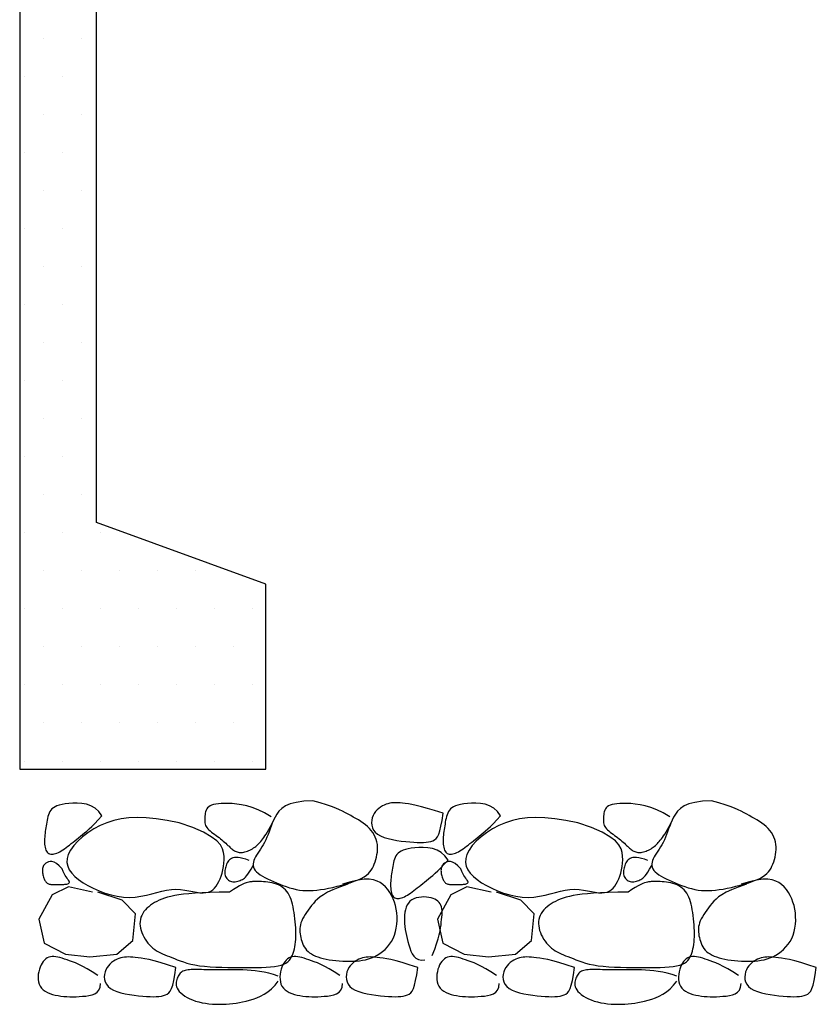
# Model space of a CAD drawing. Extents: x 0 to 7.6, y 0 to 9.85.
# Tile 7 of 11: x 5.95 to 6.61, y 6.16 to 6.97. Entities that reach past the tile are written whole.
import ezdxf

# ---------------------------------------------------------------- set-up
doc = ezdxf.new("R2010")
doc.units = 0
doc.header["$MEASUREMENT"] = 0
doc.layers.get('0').update_dxf_attribs({"color": 2, "linetype": 'CONTINUOUS'})
doc.layers.add('E-DETL', color=2, linetype='CONTINUOUS')

# ---------------------------------------------------------------- blocks, each defined once
blk = doc.blocks.new('ROCK')
for points in [[(0.06327, 0.14889), (0.06074, 0.15249), (0.05768, 0.15518), (0.05424, 0.15709), (0.05055, 0.15833), (0.04675, 0.15902), (0.04296, 0.15928), (0.03932, 0.15922), (0.03597, 0.15897), (0.03301, 0.15862), (0.03044, 0.15819), (0.02821, 0.15767), (0.02631, 0.15705), (0.0247, 0.15633), (0.02334, 0.15551), (0.0222, 0.15457), (0.02124, 0.15352), (0.02045, 0.15234), (0.01979, 0.15106), (0.01925, 0.14969), (0.0188, 0.14824), (0.01844, 0.14675), (0.01813, 0.14521), (0.01785, 0.14366), (0.0176, 0.14211), (0.01736, 0.14056), (0.01711, 0.13903), (0.01688, 0.13752), (0.01667, 0.13601), (0.01648, 0.13451), (0.01632, 0.13301), (0.0162, 0.13152), (0.01611, 0.13003), (0.01608, 0.12855), (0.01609, 0.12708), (0.01616, 0.12566), (0.0163, 0.12429), (0.01651, 0.123), (0.01679, 0.1218), (0.01715, 0.12072), (0.0176, 0.11978), (0.01815, 0.11899), (0.01877, 0.11835), (0.01949, 0.11786), (0.02027, 0.11751), (0.02113, 0.1173), (0.02205, 0.11722), (0.02303, 0.11728), (0.02406, 0.11747), (0.02513, 0.11777), (0.02626, 0.1182), (0.02742, 0.11873), (0.02863, 0.11937), (0.02987, 0.12009), (0.03115, 0.12091), (0.03247, 0.1218), (0.03382, 0.12276), (0.0352, 0.12378), (0.03661, 0.12486), (0.03805, 0.12598), (0.03952, 0.12715), (0.04101, 0.12835), (0.04253, 0.12958), (0.04408, 0.13083), (0.04565, 0.1321), (0.04725, 0.13339), (0.04893, 0.13476), (0.05073, 0.13628), (0.05269, 0.13804), (0.05488, 0.14011), (0.05734, 0.14255), (0.06013, 0.14545), (0.06327, 0.14889)], [(0.20228, 0.14789), (0.19683, 0.15121), (0.19167, 0.15379), (0.1868, 0.15572), (0.18223, 0.15709), (0.17796, 0.15801), (0.174, 0.15857), (0.17036, 0.15886), (0.16703, 0.15897), (0.16403, 0.15899), (0.16133, 0.15893), (0.15894, 0.15877), (0.15683, 0.15852), (0.15499, 0.15815), (0.15342, 0.15767), (0.15208, 0.15706), (0.15098, 0.15633), (0.15009, 0.15545), (0.14939, 0.15447), (0.14886, 0.15338), (0.14848, 0.15223), (0.1482, 0.15104), (0.14802, 0.14982), (0.14791, 0.14859), (0.14783, 0.1474), (0.14778, 0.14624), (0.14777, 0.14513), (0.1478, 0.14405), (0.14792, 0.14301), (0.14812, 0.14201), (0.14844, 0.14103), (0.14889, 0.14007), (0.14949, 0.13913), (0.15025, 0.13821), (0.15116, 0.13729), (0.15219, 0.13639), (0.15332, 0.13549), (0.15451, 0.13459), (0.15575, 0.13369), (0.15701, 0.13278), (0.15826, 0.13185), (0.15948, 0.13092), (0.16067, 0.12997), (0.16183, 0.12903), (0.16293, 0.12809), (0.164, 0.12717), (0.16501, 0.12627), (0.16596, 0.1254), (0.16686, 0.12458), (0.1677, 0.12379), (0.16849, 0.12306), (0.16924, 0.12238), (0.16997, 0.12174), (0.17067, 0.12117), (0.17138, 0.12065), (0.17209, 0.12018), (0.17282, 0.11978), (0.17358, 0.11944), (0.17437, 0.11916), (0.17519, 0.11895), (0.17605, 0.11881), (0.17693, 0.11874), (0.17785, 0.11873), (0.17879, 0.11881), (0.17977, 0.11895), (0.18078, 0.11918), (0.18181, 0.11947), (0.18285, 0.11983), (0.18389, 0.12026), (0.18492, 0.12073), (0.18594, 0.12126), (0.18693, 0.12182), (0.18788, 0.12243), (0.18879, 0.12306), (0.18966, 0.12374), (0.1905, 0.12445), (0.19132, 0.12521), (0.19213, 0.12602), (0.19294, 0.12688), (0.19375, 0.1278), (0.19458, 0.12879), (0.19543, 0.12986), (0.19632, 0.13104), (0.19726, 0.13237), (0.19827, 0.1339), (0.19936, 0.13567), (0.20054, 0.13773), (0.20184, 0.14012), (0.20325, 0.14287)], [(0.23665, 0.16106), (0.22912, 0.16077), (0.22296, 0.15993), (0.21802, 0.15862), (0.21413, 0.15693), (0.2111, 0.15492), (0.20877, 0.15268), (0.20698, 0.15029), (0.20554, 0.14782), (0.20432, 0.14534), (0.20325, 0.14287), (0.2023, 0.14043), (0.20142, 0.13802), (0.20059, 0.13567), (0.19977, 0.13339), (0.19892, 0.13118), (0.198, 0.12906), (0.19698, 0.12704), (0.1959, 0.12511), (0.19477, 0.12328), (0.19362, 0.12151), (0.1925, 0.11982), (0.19142, 0.11819), (0.19042, 0.11661), (0.18953, 0.11508), (0.18877, 0.11358), (0.18818, 0.11211), (0.18776, 0.11068), (0.18755, 0.10928), (0.18756, 0.10792), (0.18782, 0.10659), (0.18835, 0.1053), (0.18916, 0.10404), (0.19028, 0.10281), (0.19167, 0.10162), (0.19332, 0.10045), (0.19519, 0.0993), (0.19725, 0.09817), (0.19946, 0.09705), (0.20181, 0.09595), (0.20426, 0.09484), (0.20677, 0.09374), (0.20935, 0.09266), (0.21198, 0.09163), (0.21466, 0.09066), (0.21736, 0.08977), (0.2201, 0.089), (0.22285, 0.08835), (0.22561, 0.08785), (0.22837, 0.08752), (0.23116, 0.08736), (0.23399, 0.08735), (0.23688, 0.08748), (0.23986, 0.08776), (0.24295, 0.08816), (0.24617, 0.08869), (0.24954, 0.08932), (0.25306, 0.09006), (0.25669, 0.0909), (0.26034, 0.09182), (0.26394, 0.09282), (0.26742, 0.09389), (0.27071, 0.09501), (0.27373, 0.09619), (0.27641, 0.09742), (0.2787, 0.09868), (0.28062, 0.09998), (0.28222, 0.10134), (0.28355, 0.10275), (0.28465, 0.10424), (0.28558, 0.1058), (0.28637, 0.10745), (0.28709, 0.10919), (0.28776, 0.11103), (0.28837, 0.11296), (0.28891, 0.11496), (0.28934, 0.11701), (0.28966, 0.11909), (0.28983, 0.12119), (0.28984, 0.12329), (0.28967, 0.12538), (0.28929, 0.12743), (0.28871, 0.12944), (0.28795, 0.13139), (0.287, 0.13329), (0.28588, 0.13511), (0.28459, 0.13686), (0.28315, 0.13853), (0.28157, 0.14009), (0.27985, 0.14156), (0.278, 0.14294), (0.27606, 0.14425), (0.27404, 0.1455), (0.27196, 0.1467), (0.26984, 0.14788), (0.2677, 0.14904), (0.26555, 0.15021), (0.2634, 0.15139), (0.26111, 0.15261), (0.25856, 0.15386), (0.25559, 0.15516), (0.25206, 0.15651), (0.24782, 0.15795), (0.24273, 0.15946), (0.23665, 0.16106)], [(0.34361, 0.15097), (0.33671, 0.15321), (0.33082, 0.15498), (0.32584, 0.15636), (0.32164, 0.15739), (0.3181, 0.15814), (0.31511, 0.15866), (0.31255, 0.15901), (0.3103, 0.15925), (0.30825, 0.15943), (0.30636, 0.15955), (0.3046, 0.15959), (0.30296, 0.15955), (0.30139, 0.15941), (0.29986, 0.15917), (0.29836, 0.15882), (0.29686, 0.15833), (0.29533, 0.15771), (0.29379, 0.15695), (0.29228, 0.15604), (0.29083, 0.15497), (0.28946, 0.15376), (0.28821, 0.15238), (0.28711, 0.15084), (0.28618, 0.14913), (0.28546, 0.14726), (0.285, 0.14527), (0.28482, 0.14321), (0.28499, 0.14113), (0.28553, 0.13909), (0.28649, 0.13713), (0.28792, 0.13531), (0.28986, 0.13368), (0.29233, 0.13228), (0.29525, 0.1311), (0.29851, 0.13012), (0.30201, 0.12931), (0.30565, 0.12866), (0.30933, 0.12815), (0.31294, 0.12774), (0.31637, 0.12743), (0.31955, 0.12719), (0.32246, 0.12703), (0.32513, 0.12696), (0.32755, 0.12699), (0.32976, 0.12713), (0.33175, 0.1274), (0.33354, 0.1278), (0.33515, 0.12835), (0.33658, 0.12907), (0.33787, 0.1301), (0.33902, 0.13158), (0.34007, 0.13366), (0.34103, 0.13649), (0.34193, 0.14022), (0.34278, 0.145), (0.34361, 0.15097)], [(0.39092, 0.14889), (0.38838, 0.15249), (0.38533, 0.15518), (0.38189, 0.15709), (0.3782, 0.15833), (0.37439, 0.15902), (0.3706, 0.15928), (0.36697, 0.15922), (0.36362, 0.15897), (0.36066, 0.15862), (0.35808, 0.15819), (0.35586, 0.15767), (0.35396, 0.15705), (0.35234, 0.15633), (0.35098, 0.15551), (0.34984, 0.15457), (0.34889, 0.15352), (0.34809, 0.15234), (0.34744, 0.15106), (0.34689, 0.14969), (0.34645, 0.14824), (0.34608, 0.14675), (0.34577, 0.14521), (0.3455, 0.14366), (0.34525, 0.14211), (0.345, 0.14056), (0.34476, 0.13903), (0.34453, 0.13752), (0.34432, 0.13601), (0.34413, 0.13451), (0.34397, 0.13301), (0.34384, 0.13152), (0.34376, 0.13003), (0.34372, 0.12855), (0.34374, 0.12708), (0.34381, 0.12566), (0.34395, 0.12429), (0.34415, 0.123), (0.34443, 0.1218), (0.3448, 0.12072), (0.34525, 0.11978), (0.34579, 0.11899), (0.34642, 0.11835), (0.34713, 0.11786), (0.34792, 0.11751), (0.34877, 0.1173), (0.34969, 0.11722), (0.35067, 0.11728), (0.3517, 0.11747), (0.35278, 0.11777), (0.3539, 0.1182), (0.35507, 0.11873), (0.35627, 0.11937), (0.35752, 0.12009), (0.3588, 0.12091), (0.36012, 0.1218), (0.36146, 0.12276), (0.36285, 0.12378), (0.36426, 0.12486), (0.3657, 0.12598), (0.36716, 0.12715), (0.36866, 0.12835), (0.37018, 0.12958), (0.37173, 0.13083), (0.3733, 0.1321), (0.3749, 0.13339), (0.37657, 0.13476), (0.37837, 0.13628), (0.38034, 0.13804), (0.38253, 0.14011), (0.38499, 0.14255), (0.38777, 0.14545), (0.39092, 0.14889)], [(0.52992, 0.14789), (0.52448, 0.15121), (0.51932, 0.15379), (0.51445, 0.15572), (0.50988, 0.15709), (0.50561, 0.15801), (0.50165, 0.15857), (0.498, 0.15886), (0.49467, 0.15897), (0.49167, 0.15899), (0.48898, 0.15893), (0.48658, 0.15877), (0.48448, 0.15852), (0.48264, 0.15815), (0.48106, 0.15767), (0.47973, 0.15706), (0.47862, 0.15633), (0.47773, 0.15545), (0.47704, 0.15447), (0.47651, 0.15338), (0.47612, 0.15223), (0.47585, 0.15104), (0.47567, 0.14982), (0.47555, 0.14859), (0.47548, 0.1474), (0.47543, 0.14624), (0.47541, 0.14513), (0.47545, 0.14405), (0.47556, 0.14301), (0.47577, 0.14201), (0.47608, 0.14103), (0.47653, 0.14007), (0.47713, 0.13913), (0.4779, 0.13821), (0.47881, 0.13729), (0.47984, 0.13639), (0.48096, 0.13549), (0.48215, 0.13459), (0.48339, 0.13369), (0.48465, 0.13278), (0.4859, 0.13185), (0.48713, 0.13092), (0.48832, 0.12997), (0.48947, 0.12903), (0.49058, 0.12809), (0.49164, 0.12717), (0.49265, 0.12627), (0.49361, 0.1254), (0.49451, 0.12458), (0.49535, 0.12379), (0.49614, 0.12306), (0.49689, 0.12238), (0.49761, 0.12174), (0.49832, 0.12117), (0.49902, 0.12065), (0.49973, 0.12018), (0.50047, 0.11978), (0.50123, 0.11944), (0.50202, 0.11916), (0.50284, 0.11895), (0.50369, 0.11881), (0.50458, 0.11874), (0.50549, 0.11873), (0.50644, 0.11881), (0.50742, 0.11895), (0.50842, 0.11918), (0.50945, 0.11947), (0.51049, 0.11983), (0.51153, 0.12026), (0.51257, 0.12073), (0.51358, 0.12126), (0.51457, 0.12182), (0.51552, 0.12243), (0.51643, 0.12306), (0.5173, 0.12374), (0.51815, 0.12445), (0.51897, 0.12521), (0.51978, 0.12602), (0.52059, 0.12688), (0.5214, 0.1278), (0.52223, 0.12879), (0.52308, 0.12986), (0.52397, 0.13104), (0.52491, 0.13237), (0.52592, 0.1339), (0.527, 0.13567), (0.52819, 0.13773), (0.52948, 0.14012), (0.5309, 0.14287)], [(0.5643, 0.16106), (0.55676, 0.16077), (0.55061, 0.15993), (0.54567, 0.15862), (0.54177, 0.15693), (0.53874, 0.15492), (0.53642, 0.15268), (0.53462, 0.15029), (0.53319, 0.14782), (0.53197, 0.14534), (0.5309, 0.14287), (0.52994, 0.14043), (0.52907, 0.13802), (0.52824, 0.13567), (0.52742, 0.13339), (0.52656, 0.13118), (0.52564, 0.12906), (0.52463, 0.12704), (0.52354, 0.12511), (0.52241, 0.12328), (0.52127, 0.12151), (0.52014, 0.11982), (0.51907, 0.11819), (0.51807, 0.11661), (0.51717, 0.11508), (0.51642, 0.11358), (0.51582, 0.11211), (0.51541, 0.11068), (0.5152, 0.10928), (0.51521, 0.10792), (0.51547, 0.10659), (0.51599, 0.1053), (0.51681, 0.10404), (0.51792, 0.10281), (0.51932, 0.10162), (0.52097, 0.10045), (0.52283, 0.0993), (0.52489, 0.09817), (0.52711, 0.09705), (0.52945, 0.09595), (0.5319, 0.09484), (0.53442, 0.09374), (0.537, 0.09266), (0.53963, 0.09163), (0.5423, 0.09066), (0.54501, 0.08977), (0.54774, 0.089), (0.55049, 0.08835), (0.55325, 0.08785), (0.55602, 0.08752), (0.5588, 0.08736), (0.56163, 0.08735), (0.56453, 0.08748), (0.56751, 0.08776), (0.5706, 0.08816), (0.57381, 0.08869), (0.57718, 0.08932), (0.58071, 0.09006), (0.58433, 0.0909), (0.58798, 0.09182), (0.59159, 0.09282), (0.59507, 0.09389), (0.59836, 0.09501), (0.60138, 0.09619), (0.60406, 0.09742), (0.60634, 0.09868), (0.60826, 0.09998), (0.60986, 0.10134), (0.61119, 0.10275), (0.6123, 0.10424), (0.61322, 0.1058), (0.61402, 0.10745), (0.61473, 0.10919), (0.6154, 0.11103), (0.61602, 0.11296), (0.61655, 0.11496), (0.61699, 0.11701), (0.61731, 0.11909), (0.61748, 0.12119), (0.61749, 0.12329), (0.61731, 0.12538), (0.61693, 0.12743), (0.61636, 0.12944), (0.61559, 0.13139), (0.61464, 0.13329), (0.61352, 0.13511), (0.61224, 0.13686), (0.6108, 0.13853), (0.60921, 0.14009), (0.60749, 0.14156), (0.60565, 0.14294), (0.60371, 0.14425), (0.60169, 0.1455), (0.59961, 0.1467), (0.59749, 0.14788), (0.59534, 0.14904), (0.5932, 0.15021), (0.59104, 0.15139), (0.58876, 0.15261), (0.58621, 0.15386), (0.58323, 0.15516), (0.5797, 0.15651), (0.57547, 0.15795), (0.57038, 0.15946), (0.5643, 0.16106)], [(0.12684, 0.1432), (0.11688, 0.14503), (0.10785, 0.14634), (0.09965, 0.14712), (0.09217, 0.14738), (0.0853, 0.14712), (0.07893, 0.14634), (0.07296, 0.14503), (0.06726, 0.1432), (0.06178, 0.14086), (0.05656, 0.13808), (0.05169, 0.13495), (0.04725, 0.13157), (0.04334, 0.12801), (0.04003, 0.12436), (0.03743, 0.12071), (0.03561, 0.11715), (0.03464, 0.11374), (0.03449, 0.1105), (0.03511, 0.10742), (0.03643, 0.10447), (0.0384, 0.10166), (0.04098, 0.09896), (0.0441, 0.09638), (0.04771, 0.09389), (0.05176, 0.0915), (0.05617, 0.08925), (0.06086, 0.0872), (0.06575, 0.0854), (0.07078, 0.08391), (0.07586, 0.08277), (0.08092, 0.08205), (0.08588, 0.0818), (0.09068, 0.08204), (0.09532, 0.08268), (0.09981, 0.08361), (0.10415, 0.0847), (0.10837, 0.08584), (0.11246, 0.0869), (0.11644, 0.08776), (0.12033, 0.08831), (0.12412, 0.08846), (0.1278, 0.08826), (0.13136, 0.08783), (0.13476, 0.08726), (0.13798, 0.08665), (0.14101, 0.08608), (0.14382, 0.08568), (0.14639, 0.08552), (0.14871, 0.08569), (0.15079, 0.08619), (0.15264, 0.08699), (0.15431, 0.08808), (0.15579, 0.08942), (0.15713, 0.09101), (0.15833, 0.09282), (0.15943, 0.09482), (0.16043, 0.097), (0.16132, 0.09933), (0.1621, 0.10181), (0.16274, 0.10441), (0.16323, 0.10713), (0.16355, 0.10993), (0.16368, 0.11281), (0.16362, 0.11575), (0.16328, 0.11874), (0.16239, 0.12181), (0.16061, 0.12497), (0.15762, 0.12825), (0.15308, 0.13169), (0.14666, 0.13531), (0.13803, 0.13914), (0.12684, 0.1432)], [(0.45449, 0.1432), (0.44452, 0.14503), (0.43549, 0.14634), (0.42729, 0.14712), (0.41981, 0.14738), (0.41294, 0.14712), (0.40657, 0.14634), (0.4006, 0.14503), (0.39491, 0.1432), (0.38943, 0.14086), (0.3842, 0.13808), (0.37933, 0.13495), (0.37489, 0.13157), (0.37098, 0.12801), (0.36768, 0.12436), (0.36508, 0.12071), (0.36326, 0.11715), (0.36229, 0.11374), (0.36214, 0.1105), (0.36275, 0.10742), (0.36407, 0.10447), (0.36605, 0.10166), (0.36862, 0.09896), (0.37175, 0.09638), (0.37536, 0.09389), (0.37941, 0.0915), (0.38381, 0.08925), (0.3885, 0.0872), (0.3934, 0.0854), (0.39842, 0.08391), (0.40351, 0.08277), (0.40857, 0.08205), (0.41353, 0.0818), (0.41833, 0.08204), (0.42297, 0.08268), (0.42745, 0.08361), (0.4318, 0.0847), (0.43601, 0.08584), (0.4401, 0.0869), (0.44409, 0.08776), (0.44797, 0.08831), (0.45176, 0.08846), (0.45545, 0.08826), (0.459, 0.08783), (0.4624, 0.08726), (0.46563, 0.08665), (0.46866, 0.08608), (0.47147, 0.08568), (0.47404, 0.08552), (0.47635, 0.08569), (0.47843, 0.08619), (0.48029, 0.08699), (0.48195, 0.08808), (0.48344, 0.08942), (0.48477, 0.09101), (0.48598, 0.09282), (0.48707, 0.09482), (0.48807, 0.097), (0.48897, 0.09933), (0.48975, 0.10181), (0.49039, 0.10441), (0.49088, 0.10713), (0.49119, 0.10993), (0.49133, 0.11281), (0.49126, 0.11575), (0.49092, 0.11874), (0.49003, 0.12181), (0.48826, 0.12497), (0.48527, 0.12825), (0.48073, 0.13169), (0.47431, 0.13531), (0.46567, 0.13914), (0.45449, 0.1432)], [(0.34771, 0.11249), (0.34517, 0.11609), (0.34212, 0.11878), (0.33868, 0.12069), (0.33499, 0.12193), (0.33118, 0.12262), (0.32739, 0.12288), (0.32376, 0.12283), (0.3204, 0.12258), (0.31744, 0.12223), (0.31487, 0.12179), (0.31265, 0.12127), (0.31075, 0.12065), (0.30913, 0.11993), (0.30777, 0.11911), (0.30663, 0.11817), (0.30568, 0.11712), (0.30488, 0.11594), (0.30422, 0.11466), (0.30368, 0.11329), (0.30324, 0.11185), (0.30287, 0.11035), (0.30256, 0.10882), (0.30229, 0.10726), (0.30204, 0.10571), (0.30179, 0.10417), (0.30155, 0.10264), (0.30132, 0.10112), (0.30111, 0.09961), (0.30092, 0.09811), (0.30076, 0.09662), (0.30063, 0.09512), (0.30055, 0.09364), (0.30051, 0.09215), (0.30052, 0.09069), (0.3006, 0.08926), (0.30073, 0.08789), (0.30094, 0.0866), (0.30122, 0.0854), (0.30159, 0.08433), (0.30204, 0.08338), (0.30258, 0.08259), (0.30321, 0.08195), (0.30392, 0.08146), (0.30471, 0.08111), (0.30556, 0.0809), (0.30648, 0.08083), (0.30746, 0.08088), (0.30849, 0.08107), (0.30957, 0.08138), (0.31069, 0.0818), (0.31186, 0.08234), (0.31306, 0.08297), (0.31431, 0.0837), (0.31559, 0.08451), (0.3169, 0.0854), (0.31825, 0.08636), (0.31963, 0.08738), (0.32104, 0.08846), (0.32248, 0.08959), (0.32395, 0.09075), (0.32545, 0.09195), (0.32697, 0.09319), (0.32851, 0.09444), (0.33009, 0.0957), (0.33169, 0.09699), (0.33336, 0.09836), (0.33516, 0.09989), (0.33713, 0.10165), (0.33932, 0.10371), (0.34178, 0.10616), (0.34456, 0.10906), (0.34771, 0.11249)], [(0.1844, 0.11217), (0.18161, 0.11315), (0.17915, 0.11387), (0.177, 0.11435), (0.17514, 0.11461), (0.17352, 0.11467), (0.17212, 0.11455), (0.1709, 0.11426), (0.16984, 0.11383), (0.16891, 0.11327), (0.16809, 0.11261), (0.16738, 0.11184), (0.16676, 0.111), (0.16623, 0.11008), (0.16577, 0.10911), (0.16538, 0.10809), (0.16504, 0.10705), (0.16476, 0.10599), (0.16453, 0.10492), (0.16437, 0.10386), (0.16428, 0.10281), (0.16428, 0.10178), (0.16437, 0.10079), (0.16457, 0.09984), (0.16488, 0.09894), (0.16531, 0.09811), (0.16586, 0.09734), (0.1665, 0.09665), (0.16724, 0.09605), (0.16805, 0.09554), (0.16893, 0.09513), (0.16986, 0.09483), (0.17084, 0.09465), (0.17184, 0.09458), (0.17287, 0.09463), (0.1739, 0.09477), (0.17492, 0.09501), (0.17592, 0.09531), (0.1769, 0.09568), (0.17782, 0.0961), (0.1787, 0.09655), (0.17951, 0.09704), (0.1803, 0.09763), (0.18113, 0.09841), (0.18204, 0.09946), (0.18309, 0.10085), (0.18432, 0.10267), (0.1858, 0.105), (0.18756, 0.10792)], [(0.51205, 0.11217), (0.50925, 0.11315), (0.5068, 0.11387), (0.50465, 0.11435), (0.50278, 0.11461), (0.50116, 0.11467), (0.49976, 0.11455), (0.49855, 0.11426), (0.49749, 0.11383), (0.49655, 0.11327), (0.49574, 0.11261), (0.49502, 0.11184), (0.49441, 0.111), (0.49387, 0.11008), (0.49341, 0.10911), (0.49302, 0.10809), (0.49269, 0.10705), (0.4924, 0.10599), (0.49217, 0.10492), (0.49201, 0.10386), (0.49192, 0.10281), (0.49192, 0.10178), (0.49201, 0.10079), (0.49221, 0.09984), (0.49252, 0.09894), (0.49296, 0.09811), (0.4935, 0.09734), (0.49415, 0.09665), (0.49488, 0.09605), (0.49569, 0.09554), (0.49657, 0.09513), (0.4975, 0.09483), (0.49848, 0.09465), (0.49949, 0.09458), (0.50051, 0.09463), (0.50154, 0.09477), (0.50257, 0.09501), (0.50357, 0.09531), (0.50454, 0.09568), (0.50547, 0.0961), (0.50634, 0.09655), (0.50715, 0.09704), (0.50794, 0.09763), (0.50877, 0.09841), (0.50968, 0.09946), (0.51073, 0.10085), (0.51197, 0.10267), (0.51344, 0.105), (0.51521, 0.10792)], [(0.03051, 0.10523), (0.02804, 0.10778), (0.02584, 0.10956), (0.02388, 0.11067), (0.02215, 0.11121), (0.02065, 0.11131), (0.01934, 0.11105), (0.01822, 0.11056), (0.01727, 0.10994), (0.01648, 0.10928), (0.01583, 0.10859), (0.01531, 0.10788), (0.01491, 0.10714), (0.01463, 0.10638), (0.01443, 0.10558), (0.01433, 0.10476), (0.01429, 0.10391), (0.01432, 0.10302), (0.01441, 0.10212), (0.01455, 0.10121), (0.01473, 0.10031), (0.01495, 0.09942), (0.0152, 0.09856), (0.01548, 0.09773), (0.01578, 0.09696), (0.0161, 0.09625), (0.01644, 0.0956), (0.01681, 0.09501), (0.01721, 0.09448), (0.01765, 0.09401), (0.01813, 0.09361), (0.01867, 0.09327), (0.01926, 0.09299), (0.01991, 0.09277), (0.02062, 0.09261), (0.02138, 0.09249), (0.0222, 0.09241), (0.02306, 0.09237), (0.02396, 0.09234), (0.0249, 0.09233), (0.02588, 0.09233), (0.02688, 0.09233), (0.02791, 0.09234), (0.02893, 0.09235), (0.02995, 0.09237), (0.03095, 0.09241), (0.0319, 0.09247), (0.03281, 0.09255), (0.03365, 0.09266), (0.03442, 0.0928), (0.03509, 0.09298), (0.03566, 0.0932), (0.0361, 0.09348), (0.0364, 0.09381), (0.03654, 0.09421), (0.03651, 0.09468), (0.0363, 0.09522), (0.0359, 0.09586), (0.03533, 0.09661), (0.03463, 0.09751), (0.03384, 0.09858), (0.033, 0.09986), (0.03214, 0.10137), (0.0313, 0.10315), (0.03051, 0.10523)], [(0.35816, 0.10523), (0.35569, 0.10778), (0.35348, 0.10956), (0.35152, 0.11067), (0.3498, 0.11121), (0.34829, 0.11131), (0.34699, 0.11105), (0.34587, 0.11056), (0.34492, 0.10994), (0.34412, 0.10928), (0.34347, 0.10859), (0.34296, 0.10788), (0.34256, 0.10714), (0.34227, 0.10638), (0.34208, 0.10558), (0.34197, 0.10476), (0.34194, 0.10391), (0.34197, 0.10302), (0.34205, 0.10212), (0.34219, 0.10121), (0.34237, 0.10031), (0.34259, 0.09942), (0.34285, 0.09856), (0.34313, 0.09773), (0.34343, 0.09696), (0.34375, 0.09625), (0.34409, 0.0956), (0.34445, 0.09501), (0.34486, 0.09448), (0.34529, 0.09401), (0.34578, 0.09361), (0.34631, 0.09327), (0.3469, 0.09299), (0.34755, 0.09277), (0.34826, 0.09261), (0.34903, 0.09249), (0.34984, 0.09241), (0.3507, 0.09237), (0.3516, 0.09234), (0.35255, 0.09233), (0.35352, 0.09233), (0.35453, 0.09233), (0.35555, 0.09234), (0.35658, 0.09235), (0.3576, 0.09237), (0.35859, 0.09241), (0.35955, 0.09247), (0.36046, 0.09255), (0.3613, 0.09266), (0.36206, 0.0928), (0.36274, 0.09298), (0.3633, 0.0932), (0.36374, 0.09348), (0.36404, 0.09381), (0.36418, 0.09421), (0.36416, 0.09468), (0.36395, 0.09522), (0.36354, 0.09586), (0.36297, 0.09661), (0.36227, 0.09751), (0.36149, 0.09858), (0.36064, 0.09986), (0.35978, 0.10137), (0.35894, 0.10315), (0.35816, 0.10523)], [(0.05552, 0.08601), (0.03564, 0.09043), (0.02239, 0.0838), (0.01134, 0.06394), (0.01576, 0.04407), (0.03343, 0.03524), (0.05331, 0.03303), (0.0754, 0.03524), (0.08865, 0.04628), (0.09086, 0.06835), (0.07982, 0.07939), (0.05994, 0.08601)], [(0.16818, 0.08601), (0.15962, 0.08596), (0.1521, 0.08581), (0.14551, 0.08558), (0.13976, 0.08525), (0.13474, 0.08485), (0.13036, 0.08438), (0.1265, 0.08385), (0.12308, 0.08325), (0.11999, 0.08261), (0.1172, 0.0819), (0.11467, 0.08115), (0.11238, 0.08033), (0.11028, 0.07946), (0.10835, 0.07852), (0.10655, 0.07752), (0.10485, 0.07645), (0.10323, 0.07531), (0.1017, 0.0741), (0.10027, 0.07282), (0.09896, 0.07148), (0.09779, 0.07007), (0.09678, 0.06858), (0.09593, 0.06703), (0.09528, 0.06541), (0.09483, 0.06372), (0.09458, 0.06198), (0.09452, 0.06019), (0.09464, 0.05837), (0.09493, 0.05654), (0.09538, 0.0547), (0.096, 0.05287), (0.09675, 0.05106), (0.09765, 0.04929), (0.09867, 0.04756), (0.0998, 0.04589), (0.10103, 0.0443), (0.10235, 0.04279), (0.10374, 0.04139), (0.10519, 0.04009), (0.10669, 0.03892), (0.10823, 0.03788), (0.10981, 0.03695), (0.11144, 0.03611), (0.11314, 0.03533), (0.1149, 0.03459), (0.11674, 0.03385), (0.11866, 0.03309), (0.12068, 0.0323), (0.12281, 0.03144), (0.12508, 0.03054), (0.12752, 0.02962), (0.13016, 0.02871), (0.13305, 0.02783), (0.13622, 0.02702), (0.13969, 0.02629), (0.14351, 0.02567), (0.14769, 0.02519), (0.15218, 0.02482), (0.1569, 0.02456), (0.16178, 0.02439), (0.16675, 0.02428), (0.17173, 0.02423), (0.17664, 0.02421), (0.18143, 0.0242), (0.18602, 0.02421), (0.19037, 0.02423), (0.19448, 0.0243), (0.19832, 0.02443), (0.20186, 0.02465), (0.20509, 0.02498), (0.20798, 0.02544), (0.21051, 0.02604), (0.21268, 0.02682), (0.2145, 0.02775), (0.21602, 0.02883), (0.21728, 0.03004), (0.21831, 0.03138), (0.21916, 0.03282), (0.21986, 0.03436), (0.22045, 0.03598), (0.22097, 0.03767), (0.22142, 0.03943), (0.2218, 0.04127), (0.22211, 0.0432), (0.22235, 0.04521), (0.22252, 0.04731), (0.22263, 0.0495), (0.22266, 0.0518), (0.22263, 0.05419), (0.22253, 0.05666), (0.22237, 0.05918), (0.22216, 0.06173), (0.22189, 0.06428), (0.22158, 0.0668), (0.22122, 0.06927), (0.22082, 0.07166), (0.22039, 0.07396), (0.21991, 0.07614), (0.21937, 0.07821), (0.21875, 0.08017), (0.21805, 0.08201), (0.21725, 0.08372), (0.21634, 0.0853), (0.2153, 0.08675), (0.21413, 0.08806), (0.21283, 0.08924), (0.21142, 0.09028), (0.20992, 0.09121), (0.20832, 0.09201), (0.20665, 0.0927), (0.20493, 0.09327), (0.20315, 0.09374), (0.20134, 0.0941), (0.19953, 0.09438), (0.19775, 0.09457), (0.19602, 0.0947), (0.19437, 0.09478), (0.19285, 0.09482), (0.19147, 0.09484), (0.19027, 0.09484), (0.18926, 0.09484), (0.18841, 0.09483), (0.18767, 0.09481), (0.187, 0.09477), (0.18634, 0.09471), (0.18566, 0.09461), (0.18489, 0.09447), (0.18401, 0.09429), (0.18295, 0.09405), (0.18169, 0.09369), (0.18019, 0.09317), (0.17844, 0.09243), (0.17639, 0.0914), (0.17401, 0.09002), (0.17129, 0.08825), (0.16818, 0.08601)], [(0.26537, 0.09263), (0.25861, 0.09025), (0.25312, 0.08804), (0.24873, 0.08598), (0.24526, 0.08403), (0.24253, 0.08218), (0.24036, 0.08037), (0.23859, 0.0786), (0.23702, 0.07681), (0.23552, 0.07501), (0.23408, 0.07318), (0.2327, 0.07134), (0.23141, 0.0695), (0.23022, 0.06768), (0.22915, 0.0659), (0.22822, 0.06415), (0.22745, 0.06247), (0.22684, 0.06084), (0.2264, 0.05928), (0.2261, 0.05775), (0.22593, 0.05626), (0.22588, 0.05478), (0.22595, 0.05331), (0.2261, 0.05183), (0.22634, 0.05032), (0.22666, 0.04879), (0.22705, 0.04724), (0.22752, 0.04569), (0.22809, 0.04416), (0.22877, 0.04266), (0.22955, 0.04122), (0.23046, 0.03984), (0.2315, 0.03855), (0.23267, 0.03736), (0.23399, 0.03627), (0.23545, 0.03527), (0.23707, 0.03437), (0.23884, 0.03355), (0.24077, 0.03281), (0.24286, 0.03215), (0.24512, 0.03156), (0.24755, 0.03104), (0.25012, 0.0306), (0.2528, 0.03022), (0.25557, 0.02991), (0.25838, 0.02966), (0.26122, 0.02949), (0.26405, 0.02939), (0.26684, 0.02935), (0.26957, 0.02939), (0.27223, 0.02951), (0.27483, 0.02974), (0.27738, 0.03009), (0.27987, 0.03058), (0.28232, 0.03122), (0.28472, 0.03203), (0.28709, 0.03303), (0.28942, 0.03424), (0.29168, 0.03565), (0.29386, 0.03726), (0.29593, 0.03906), (0.29785, 0.04105), (0.29962, 0.04323), (0.30119, 0.04558), (0.30255, 0.04812), (0.30367, 0.05082), (0.30456, 0.05366), (0.30521, 0.05662), (0.30564, 0.05966), (0.30583, 0.06275), (0.30581, 0.06586), (0.30558, 0.06897), (0.30513, 0.07203), (0.30447, 0.07503), (0.30361, 0.07793), (0.30255, 0.08073), (0.30129, 0.08339), (0.29982, 0.0859), (0.29817, 0.08822), (0.29631, 0.09036), (0.29427, 0.09227), (0.29201, 0.09393), (0.28945, 0.09527), (0.28646, 0.09623), (0.28293, 0.09673), (0.27872, 0.09669), (0.27374, 0.09604), (0.26786, 0.09472), (0.26095, 0.09263)], [(0.38317, 0.08601), (0.36329, 0.09043), (0.35003, 0.0838), (0.33899, 0.06394), (0.3434, 0.04407), (0.36108, 0.03524), (0.38096, 0.03303), (0.40305, 0.03524), (0.4163, 0.04628), (0.41851, 0.06835), (0.40746, 0.07939), (0.38758, 0.08601)], [(0.49582, 0.08601), (0.48726, 0.08596), (0.47974, 0.08581), (0.47315, 0.08558), (0.4674, 0.08525), (0.46239, 0.08485), (0.458, 0.08438), (0.45415, 0.08385), (0.45072, 0.08325), (0.44764, 0.08261), (0.44485, 0.0819), (0.44232, 0.08115), (0.44002, 0.08033), (0.43792, 0.07946), (0.43599, 0.07852), (0.43419, 0.07752), (0.4325, 0.07645), (0.43088, 0.07531), (0.42935, 0.0741), (0.42792, 0.07282), (0.42661, 0.07148), (0.42544, 0.07007), (0.42442, 0.06858), (0.42358, 0.06703), (0.42293, 0.06541), (0.42248, 0.06372), (0.42222, 0.06198), (0.42216, 0.06019), (0.42228, 0.05837), (0.42257, 0.05654), (0.42303, 0.0547), (0.42364, 0.05287), (0.4244, 0.05106), (0.42529, 0.04929), (0.42631, 0.04756), (0.42745, 0.04589), (0.42868, 0.0443), (0.43, 0.04279), (0.43139, 0.04139), (0.43284, 0.04009), (0.43434, 0.03892), (0.43588, 0.03788), (0.43746, 0.03695), (0.43909, 0.03611), (0.44078, 0.03533), (0.44254, 0.03459), (0.44438, 0.03385), (0.44631, 0.03309), (0.44833, 0.0323), (0.45046, 0.03144), (0.45272, 0.03054), (0.45516, 0.02962), (0.45781, 0.02871), (0.4607, 0.02783), (0.46386, 0.02702), (0.46733, 0.02629), (0.47115, 0.02567), (0.47534, 0.02519), (0.47982, 0.02482), (0.48454, 0.02456), (0.48942, 0.02439), (0.49439, 0.02428), (0.49937, 0.02423), (0.50429, 0.02421), (0.50907, 0.0242), (0.51366, 0.02421), (0.51802, 0.02423), (0.52213, 0.0243), (0.52596, 0.02443), (0.52951, 0.02465), (0.53273, 0.02498), (0.53563, 0.02544), (0.53816, 0.02604), (0.54032, 0.02682), (0.54215, 0.02775), (0.54367, 0.02883), (0.54492, 0.03004), (0.54596, 0.03138), (0.5468, 0.03282), (0.54751, 0.03436), (0.5481, 0.03598), (0.54862, 0.03767), (0.54907, 0.03943), (0.54944, 0.04127), (0.54976, 0.0432), (0.55, 0.04521), (0.55017, 0.04731), (0.55027, 0.0495), (0.55031, 0.0518), (0.55027, 0.05419), (0.55018, 0.05666), (0.55002, 0.05918), (0.5498, 0.06173), (0.54953, 0.06428), (0.54922, 0.0668), (0.54886, 0.06927), (0.54847, 0.07166), (0.54803, 0.07396), (0.54755, 0.07614), (0.54701, 0.07821), (0.5464, 0.08017), (0.5457, 0.08201), (0.54489, 0.08372), (0.54398, 0.0853), (0.54294, 0.08675), (0.54177, 0.08806), (0.54048, 0.08924), (0.53907, 0.09028), (0.53756, 0.09121), (0.53597, 0.09201), (0.5343, 0.0927), (0.53257, 0.09327), (0.5308, 0.09374), (0.52899, 0.0941), (0.52718, 0.09438), (0.52539, 0.09457), (0.52366, 0.0947), (0.52202, 0.09478), (0.52049, 0.09482), (0.51911, 0.09484), (0.51791, 0.09484), (0.5169, 0.09484), (0.51605, 0.09483), (0.51532, 0.09481), (0.51464, 0.09477), (0.51399, 0.09471), (0.5133, 0.09461), (0.51254, 0.09447), (0.51165, 0.09429), (0.51059, 0.09405), (0.50933, 0.09369), (0.50784, 0.09317), (0.50608, 0.09243), (0.50403, 0.0914), (0.50166, 0.09002), (0.49893, 0.08825), (0.49582, 0.08601)], [(0.59301, 0.09263), (0.58625, 0.09025), (0.58077, 0.08804), (0.57638, 0.08598), (0.5729, 0.08403), (0.57017, 0.08218), (0.56801, 0.08037), (0.56623, 0.0786), (0.56467, 0.07681), (0.56317, 0.07501), (0.56172, 0.07318), (0.56034, 0.07134), (0.55905, 0.0695), (0.55786, 0.06768), (0.5568, 0.0659), (0.55587, 0.06415), (0.55509, 0.06247), (0.55449, 0.06084), (0.55404, 0.05928), (0.55374, 0.05775), (0.55358, 0.05626), (0.55353, 0.05478), (0.55359, 0.05331), (0.55375, 0.05183), (0.55399, 0.05032), (0.5543, 0.04879), (0.55469, 0.04724), (0.55517, 0.04569), (0.55574, 0.04416), (0.55641, 0.04266), (0.5572, 0.04122), (0.55811, 0.03984), (0.55914, 0.03855), (0.56032, 0.03736), (0.56163, 0.03627), (0.5631, 0.03527), (0.56471, 0.03437), (0.56648, 0.03355), (0.56841, 0.03281), (0.5705, 0.03215), (0.57277, 0.03156), (0.57519, 0.03104), (0.57776, 0.0306), (0.58045, 0.03022), (0.58321, 0.02991), (0.58603, 0.02966), (0.58887, 0.02949), (0.5917, 0.02939), (0.59449, 0.02935), (0.59721, 0.02939), (0.59988, 0.02951), (0.60248, 0.02974), (0.60502, 0.03009), (0.60752, 0.03058), (0.60997, 0.03122), (0.61237, 0.03203), (0.61473, 0.03303), (0.61706, 0.03424), (0.61933, 0.03565), (0.6215, 0.03726), (0.62357, 0.03906), (0.6255, 0.04105), (0.62726, 0.04323), (0.62884, 0.04558), (0.6302, 0.04812), (0.63132, 0.05082), (0.6322, 0.05366), (0.63286, 0.05662), (0.63328, 0.05966), (0.63348, 0.06275), (0.63346, 0.06586), (0.63322, 0.06897), (0.63277, 0.07203), (0.63212, 0.07503), (0.63126, 0.07793), (0.6302, 0.08073), (0.62893, 0.08339), (0.62747, 0.0859), (0.62581, 0.08822), (0.62396, 0.09036), (0.62191, 0.09227), (0.61966, 0.09393), (0.6171, 0.09527), (0.61411, 0.09623), (0.61057, 0.09673), (0.60637, 0.09669), (0.60139, 0.09604), (0.5955, 0.09472), (0.5886, 0.09263)], [(0.33482, 0.03393), (0.33681, 0.03911), (0.33838, 0.04365), (0.33958, 0.0476), (0.34049, 0.05105), (0.34114, 0.05408), (0.34161, 0.05677), (0.34195, 0.05919), (0.34221, 0.06143), (0.34245, 0.06354), (0.34266, 0.06555), (0.34281, 0.06744), (0.34288, 0.06923), (0.34285, 0.07091), (0.3427, 0.07248), (0.3424, 0.07394), (0.34194, 0.07529), (0.34129, 0.07653), (0.34046, 0.07765), (0.33946, 0.07866), (0.33828, 0.07955), (0.33693, 0.08032), (0.33541, 0.08096), (0.33375, 0.08147), (0.33192, 0.08184), (0.32996, 0.08208), (0.3279, 0.08216), (0.3258, 0.08208), (0.32371, 0.08181), (0.32167, 0.08135), (0.31975, 0.08067), (0.31799, 0.07976), (0.31644, 0.0786), (0.31515, 0.07719), (0.3141, 0.07555), (0.31328, 0.07371), (0.31267, 0.0717), (0.31224, 0.06955), (0.31199, 0.0673), (0.31188, 0.06497), (0.3119, 0.0626), (0.31202, 0.06021), (0.31226, 0.05781), (0.31258, 0.05538), (0.313, 0.05294), (0.31351, 0.05046), (0.31409, 0.04796), (0.31475, 0.04542), (0.31547, 0.04285), (0.31626, 0.04026), (0.31718, 0.03773), (0.31829, 0.0354), (0.31964, 0.03336), (0.32131, 0.03173), (0.32334, 0.03061), (0.32582, 0.03014), (0.32879, 0.03041)], [(0.05994, 0.01758), (0.05527, 0.02059), (0.05115, 0.02306), (0.04753, 0.02505), (0.04434, 0.02664), (0.04151, 0.0279), (0.03897, 0.02891), (0.03667, 0.02974), (0.03454, 0.03046), (0.03252, 0.03113), (0.0306, 0.03174), (0.02877, 0.03227), (0.02703, 0.03271), (0.02539, 0.03303), (0.02382, 0.0332), (0.02233, 0.03321), (0.02091, 0.03303), (0.01957, 0.03265), (0.0183, 0.03207), (0.0171, 0.03129), (0.01599, 0.03032), (0.01496, 0.02916), (0.01403, 0.02781), (0.01319, 0.02628), (0.01245, 0.02457), (0.01181, 0.0227), (0.01131, 0.0207), (0.01096, 0.01863), (0.01079, 0.01652), (0.01083, 0.01444), (0.0111, 0.01241), (0.01163, 0.0105), (0.01245, 0.00875), (0.01356, 0.0072), (0.01495, 0.00584), (0.01659, 0.00466), (0.01843, 0.00365), (0.02044, 0.00279), (0.02259, 0.00208), (0.02485, 0.00149), (0.02717, 0.00103), (0.02954, 0.00066), (0.03194, 0.0004), (0.03438, 0.00022), (0.03686, 0.00013), (0.03938, 0.00011), (0.04195, 0.00017), (0.04457, 0.00029), (0.04724, 0.00047), (0.04994, 0.00072), (0.0526, 0.0011), (0.05511, 0.00171), (0.05738, 0.00261), (0.05932, 0.00391), (0.06083, 0.00567), (0.0618, 0.008), (0.06215, 0.01096)], [(0.124, 0.0242), (0.11709, 0.02644), (0.11121, 0.02821), (0.10622, 0.02959), (0.10202, 0.03062), (0.09849, 0.03137), (0.0955, 0.03189), (0.09293, 0.03224), (0.09068, 0.03248), (0.08863, 0.03266), (0.08674, 0.03278), (0.08499, 0.03282), (0.08334, 0.03278), (0.08177, 0.03264), (0.08025, 0.0324), (0.07875, 0.03205), (0.07724, 0.03156), (0.07571, 0.03094), (0.07418, 0.03018), (0.07267, 0.02927), (0.07121, 0.0282), (0.06985, 0.02699), (0.0686, 0.02561), (0.06749, 0.02407), (0.06657, 0.02236), (0.06585, 0.02049), (0.06538, 0.0185), (0.06521, 0.01644), (0.06537, 0.01436), (0.06591, 0.01232), (0.06688, 0.01036), (0.06831, 0.00854), (0.07025, 0.00691), (0.07271, 0.00551), (0.07563, 0.00433), (0.07889, 0.00335), (0.0824, 0.00254), (0.08604, 0.00189), (0.08971, 0.00138), (0.09332, 0.00097), (0.09675, 0.00066), (0.09993, 0.00042), (0.10285, 0.00026), (0.10551, 0.00019), (0.10794, 0.00022), (0.11014, 0.00036), (0.11213, 0.00063), (0.11392, 0.00103), (0.11553, 0.00158), (0.11697, 0.0023), (0.11825, 0.00333), (0.11941, 0.00481), (0.12045, 0.00689), (0.12142, 0.00972), (0.12231, 0.01345), (0.12317, 0.01823), (0.124, 0.0242)], [(0.25874, 0.01758), (0.25407, 0.02059), (0.24996, 0.02306), (0.24634, 0.02505), (0.24314, 0.02664), (0.24031, 0.0279), (0.23777, 0.02891), (0.23547, 0.02974), (0.23334, 0.03046), (0.23132, 0.03113), (0.2294, 0.03174), (0.22757, 0.03227), (0.22584, 0.03271), (0.22419, 0.03303), (0.22262, 0.0332), (0.22113, 0.03321), (0.21972, 0.03303), (0.21837, 0.03265), (0.2171, 0.03207), (0.21591, 0.03129), (0.21479, 0.03032), (0.21377, 0.02916), (0.21283, 0.02781), (0.21199, 0.02628), (0.21125, 0.02457), (0.21062, 0.0227), (0.21011, 0.0207), (0.20976, 0.01863), (0.20959, 0.01652), (0.20963, 0.01444), (0.2099, 0.01241), (0.21043, 0.0105), (0.21125, 0.00875), (0.21237, 0.0072), (0.21376, 0.00584), (0.21539, 0.00466), (0.21723, 0.00365), (0.21925, 0.00279), (0.2214, 0.00208), (0.22365, 0.00149), (0.22598, 0.00103), (0.22834, 0.00066), (0.23074, 0.0004), (0.23318, 0.00022), (0.23566, 0.00013), (0.23819, 0.00011), (0.24076, 0.00017), (0.24337, 0.00029), (0.24604, 0.00047), (0.24874, 0.00072), (0.2514, 0.0011), (0.25391, 0.00171), (0.25619, 0.00261), (0.25813, 0.00391), (0.25963, 0.00567), (0.2606, 0.008), (0.26095, 0.01096)], [(0.3228, 0.0242), (0.3159, 0.02644), (0.31001, 0.02821), (0.30503, 0.02959), (0.30083, 0.03062), (0.29729, 0.03137), (0.2943, 0.03189), (0.29174, 0.03224), (0.28948, 0.03248), (0.28743, 0.03266), (0.28555, 0.03278), (0.28379, 0.03282), (0.28214, 0.03278), (0.28057, 0.03264), (0.27905, 0.0324), (0.27755, 0.03205), (0.27605, 0.03156), (0.27451, 0.03094), (0.27298, 0.03018), (0.27147, 0.02927), (0.27002, 0.0282), (0.26865, 0.02699), (0.2674, 0.02561), (0.2663, 0.02407), (0.26537, 0.02236), (0.26465, 0.02049), (0.26418, 0.0185), (0.26401, 0.01644), (0.26417, 0.01436), (0.26471, 0.01232), (0.26568, 0.01036), (0.26711, 0.00854), (0.26905, 0.00691), (0.27152, 0.00551), (0.27443, 0.00433), (0.2777, 0.00335), (0.2812, 0.00254), (0.28484, 0.00189), (0.28852, 0.00138), (0.29212, 0.00097), (0.29556, 0.00066), (0.29873, 0.00042), (0.30165, 0.00026), (0.30431, 0.00019), (0.30674, 0.00022), (0.30894, 0.00036), (0.31093, 0.00063), (0.31273, 0.00103), (0.31433, 0.00158), (0.31577, 0.0023), (0.31705, 0.00333), (0.31821, 0.00481), (0.31926, 0.00689), (0.32022, 0.00972), (0.32112, 0.01345), (0.32197, 0.01823), (0.3228, 0.0242)], [(0.38758, 0.01758), (0.38291, 0.02059), (0.3788, 0.02306), (0.37518, 0.02505), (0.37198, 0.02664), (0.36915, 0.0279), (0.36662, 0.02891), (0.36431, 0.02974), (0.36218, 0.03046), (0.36016, 0.03113), (0.35824, 0.03174), (0.35641, 0.03227), (0.35468, 0.03271), (0.35303, 0.03303), (0.35146, 0.0332), (0.34997, 0.03321), (0.34856, 0.03303), (0.34721, 0.03265), (0.34594, 0.03207), (0.34475, 0.03129), (0.34363, 0.03032), (0.34261, 0.02916), (0.34167, 0.02781), (0.34083, 0.02628), (0.34009, 0.02457), (0.33946, 0.0227), (0.33895, 0.0207), (0.3386, 0.01863), (0.33843, 0.01652), (0.33847, 0.01444), (0.33875, 0.01241), (0.33928, 0.0105), (0.34009, 0.00875), (0.34121, 0.0072), (0.3426, 0.00584), (0.34423, 0.00466), (0.34607, 0.00365), (0.34809, 0.00279), (0.35024, 0.00208), (0.35249, 0.00149), (0.35482, 0.00103), (0.35718, 0.00066), (0.35958, 0.0004), (0.36202, 0.00022), (0.3645, 0.00013), (0.36703, 0.00011), (0.3696, 0.00017), (0.37222, 0.00029), (0.37488, 0.00047), (0.37758, 0.00072), (0.38024, 0.0011), (0.38275, 0.00171), (0.38503, 0.00261), (0.38697, 0.00391), (0.38847, 0.00567), (0.38945, 0.008), (0.38979, 0.01096)], [(0.45164, 0.0242), (0.44474, 0.02644), (0.43885, 0.02821), (0.43387, 0.02959), (0.42967, 0.03062), (0.42613, 0.03137), (0.42314, 0.03189), (0.42058, 0.03224), (0.41832, 0.03248), (0.41627, 0.03266), (0.41439, 0.03278), (0.41263, 0.03282), (0.41098, 0.03278), (0.40941, 0.03264), (0.40789, 0.0324), (0.40639, 0.03205), (0.40489, 0.03156), (0.40336, 0.03094), (0.40182, 0.03018), (0.40031, 0.02927), (0.39886, 0.0282), (0.39749, 0.02699), (0.39624, 0.02561), (0.39514, 0.02407), (0.39421, 0.02236), (0.39349, 0.02049), (0.39303, 0.0185), (0.39285, 0.01644), (0.39301, 0.01436), (0.39356, 0.01232), (0.39452, 0.01036), (0.39595, 0.00854), (0.39789, 0.00691), (0.40036, 0.00551), (0.40328, 0.00433), (0.40654, 0.00335), (0.41004, 0.00254), (0.41368, 0.00189), (0.41736, 0.00138), (0.42096, 0.00097), (0.4244, 0.00066), (0.42758, 0.00042), (0.43049, 0.00026), (0.43315, 0.00019), (0.43558, 0.00022), (0.43778, 0.00036), (0.43978, 0.00063), (0.44157, 0.00103), (0.44317, 0.00158), (0.44461, 0.0023), (0.4459, 0.00333), (0.44705, 0.00481), (0.4481, 0.00689), (0.44906, 0.00972), (0.44996, 0.01345), (0.45081, 0.01823), (0.45164, 0.0242)], [(0.58639, 0.01758), (0.58172, 0.02059), (0.5776, 0.02306), (0.57398, 0.02505), (0.57079, 0.02664), (0.56795, 0.0279), (0.56542, 0.02891), (0.56312, 0.02974), (0.56098, 0.03046), (0.55896, 0.03113), (0.55704, 0.03174), (0.55522, 0.03227), (0.55348, 0.03271), (0.55183, 0.03303), (0.55027, 0.0332), (0.54878, 0.03321), (0.54736, 0.03303), (0.54602, 0.03265), (0.54475, 0.03207), (0.54355, 0.03129), (0.54244, 0.03032), (0.54141, 0.02916), (0.54048, 0.02781), (0.53964, 0.02628), (0.5389, 0.02457), (0.53826, 0.0227), (0.53776, 0.0207), (0.53741, 0.01863), (0.53724, 0.01652), (0.53728, 0.01444), (0.53755, 0.01241), (0.53808, 0.0105), (0.5389, 0.00875), (0.54001, 0.0072), (0.5414, 0.00584), (0.54304, 0.00466), (0.54488, 0.00365), (0.54689, 0.00279), (0.54904, 0.00208), (0.5513, 0.00149), (0.55362, 0.00103), (0.55599, 0.00066), (0.55839, 0.0004), (0.56083, 0.00022), (0.56331, 0.00013), (0.56583, 0.00011), (0.5684, 0.00017), (0.57102, 0.00029), (0.57369, 0.00047), (0.57639, 0.00072), (0.57904, 0.0011), (0.58156, 0.00171), (0.58383, 0.00261), (0.58577, 0.00391), (0.58728, 0.00567), (0.58825, 0.008), (0.5886, 0.01096)], [(0.65045, 0.0242), (0.64354, 0.02644), (0.63766, 0.02821), (0.63267, 0.02959), (0.62847, 0.03062), (0.62494, 0.03137), (0.62195, 0.03189), (0.61938, 0.03224), (0.61713, 0.03248), (0.61508, 0.03266), (0.61319, 0.03278), (0.61144, 0.03282), (0.60979, 0.03278), (0.60822, 0.03264), (0.6067, 0.0324), (0.6052, 0.03205), (0.60369, 0.03156), (0.60216, 0.03094), (0.60062, 0.03018), (0.59911, 0.02927), (0.59766, 0.0282), (0.59629, 0.02699), (0.59504, 0.02561), (0.59394, 0.02407), (0.59301, 0.02236), (0.5923, 0.02049), (0.59183, 0.0185), (0.59165, 0.01644), (0.59182, 0.01436), (0.59236, 0.01232), (0.59332, 0.01036), (0.59476, 0.00854), (0.5967, 0.00691), (0.59916, 0.00551), (0.60208, 0.00433), (0.60534, 0.00335), (0.60884, 0.00254), (0.61249, 0.00189), (0.61616, 0.00138), (0.61977, 0.00097), (0.6232, 0.00066), (0.62638, 0.00042), (0.62929, 0.00026), (0.63196, 0.00019), (0.63439, 0.00022), (0.63659, 0.00036), (0.63858, 0.00063), (0.64037, 0.00103), (0.64198, 0.00158), (0.64341, 0.0023), (0.6447, 0.00333), (0.64585, 0.00481), (0.6469, 0.00689), (0.64786, 0.00972), (0.64876, 0.01345), (0.64961, 0.01823), (0.65045, 0.0242)], [(0.20823, 0.01692), (0.20421, 0.01828), (0.20031, 0.01938), (0.19654, 0.02025), (0.19287, 0.02093), (0.18932, 0.02144), (0.18586, 0.02181), (0.18249, 0.02206), (0.17919, 0.02222), (0.17597, 0.02231), (0.17282, 0.02235), (0.16976, 0.02236), (0.16679, 0.02234), (0.16392, 0.0223), (0.16115, 0.02226), (0.15849, 0.02223), (0.15594, 0.02222), (0.15352, 0.02223), (0.15122, 0.02227), (0.14904, 0.02232), (0.14697, 0.02238), (0.145, 0.02244), (0.14314, 0.02249), (0.14139, 0.02253), (0.13973, 0.02255), (0.13816, 0.02253), (0.13668, 0.02248), (0.1353, 0.02238), (0.13402, 0.02224), (0.13282, 0.02204), (0.13172, 0.02178), (0.13071, 0.02145), (0.1298, 0.02106), (0.12897, 0.02059), (0.12824, 0.02004), (0.12757, 0.01942), (0.12698, 0.01872), (0.12645, 0.01796), (0.12598, 0.01713), (0.12555, 0.01623), (0.12516, 0.01527), (0.12481, 0.01425), (0.12452, 0.01317), (0.12433, 0.01204), (0.12425, 0.01087), (0.12434, 0.00965), (0.1246, 0.00841), (0.12509, 0.00714), (0.12583, 0.00584), (0.12683, 0.00454), (0.1281, 0.00323), (0.12961, 0.00195), (0.13135, 0.00072), (0.1333, -0.00046), (0.13544, -0.00155), (0.13775, -0.00254), (0.14022, -0.00342), (0.14283, -0.00415), (0.14555, -0.00476), (0.14836, -0.00524), (0.15123, -0.00561), (0.15412, -0.00586), (0.15702, -0.00602), (0.1599, -0.00608), (0.16273, -0.00606), (0.16548, -0.00596), (0.16819, -0.00578), (0.17086, -0.00551), (0.17352, -0.00514), (0.1762, -0.00468), (0.17892, -0.00412), (0.1817, -0.00345), (0.18457, -0.00267), (0.18753, -0.00177), (0.19057, -0.00068), (0.19364, 0.00064), (0.19671, 0.00226), (0.19974, 0.00424), (0.2027, 0.00664), (0.20554, 0.00953), (0.20823, 0.01295)], [(0.53588, 0.01692), (0.53185, 0.01828), (0.52795, 0.01938), (0.52418, 0.02025), (0.52052, 0.02093), (0.51696, 0.02144), (0.5135, 0.02181), (0.51013, 0.02206), (0.50684, 0.02222), (0.50361, 0.02231), (0.50047, 0.02235), (0.49741, 0.02236), (0.49444, 0.02234), (0.49156, 0.0223), (0.48879, 0.02226), (0.48613, 0.02223), (0.48359, 0.02222), (0.48117, 0.02223), (0.47887, 0.02227), (0.47668, 0.02232), (0.47461, 0.02238), (0.47265, 0.02244), (0.47079, 0.02249), (0.46903, 0.02253), (0.46737, 0.02255), (0.4658, 0.02253), (0.46433, 0.02248), (0.46295, 0.02238), (0.46166, 0.02224), (0.46047, 0.02204), (0.45937, 0.02178), (0.45836, 0.02145), (0.45744, 0.02106), (0.45662, 0.02059), (0.45588, 0.02004), (0.45522, 0.01942), (0.45463, 0.01872), (0.4541, 0.01796), (0.45363, 0.01713), (0.4532, 0.01623), (0.45281, 0.01527), (0.45246, 0.01425), (0.45217, 0.01317), (0.45197, 0.01204), (0.4519, 0.01087), (0.45198, 0.00965), (0.45225, 0.00841), (0.45274, 0.00714), (0.45347, 0.00584), (0.45448, 0.00454), (0.45574, 0.00323), (0.45725, 0.00195), (0.45899, 0.00072), (0.46094, -0.00046), (0.46308, -0.00155), (0.4654, -0.00254), (0.46787, -0.00342), (0.47048, -0.00415), (0.4732, -0.00476), (0.47601, -0.00524), (0.47887, -0.00561), (0.48177, -0.00586), (0.48467, -0.00602), (0.48754, -0.00608), (0.49037, -0.00606), (0.49313, -0.00596), (0.49583, -0.00578), (0.4985, -0.00551), (0.50117, -0.00514), (0.50385, -0.00468), (0.50657, -0.00412), (0.50935, -0.00345), (0.51221, -0.00267), (0.51518, -0.00177), (0.51822, -0.00068), (0.52129, 0.00064), (0.52436, 0.00226), (0.52739, 0.00424), (0.53034, 0.00664), (0.53318, 0.00953), (0.53588, 0.01295)]]:
    blk.add_lwpolyline(points)
blk = doc.blocks.new('*X3')
at = {"color": 0}
for p, q in [((5.703125, 6.15625), (5.703125, 6.15625)), ((5.734375, 6.15625), (5.734375, 6.15625)), ((5.6875, 6.125), (5.6875, 6.125)), ((5.71875, 6.125), (5.71875, 6.125)), ((5.703125, 6.09375), (5.703125, 6.09375)), ((5.734375, 6.09375), (5.734375, 6.09375)), ((5.6875, 6.0625), (5.6875, 6.0625)), ((5.71875, 6.0625), (5.71875, 6.0625)), ((5.703125, 6.03125), (5.703125, 6.03125)), ((5.734375, 6.03125), (5.734375, 6.03125)), ((5.6875, 6), (5.6875, 6)), ((5.71875, 6), (5.71875, 6)), ((5.703125, 5.96875), (5.703125, 5.96875)), ((5.734375, 5.96875), (5.734375, 5.96875)), ((5.6875, 5.9375), (5.6875, 5.9375)), ((5.71875, 5.9375), (5.71875, 5.9375)), ((5.703125, 5.90625), (5.703125, 5.90625)), ((5.734375, 5.90625), (5.734375, 5.90625)), ((5.6875, 5.875), (5.6875, 5.875)), ((5.71875, 5.875), (5.71875, 5.875)), ((5.703125, 5.84375), (5.703125, 5.84375)), ((5.734375, 5.84375), (5.734375, 5.84375)), ((5.6875, 5.8125), (5.6875, 5.8125)), ((5.71875, 5.8125), (5.71875, 5.8125)), ((5.703125, 5.78125), (5.703125, 5.78125)), ((5.734375, 5.78125), (5.734375, 5.78125)), ((5.6875, 5.75), (5.6875, 5.75)), ((5.71875, 5.75), (5.71875, 5.75)), ((5.75, 5.75), (5.75, 5.75)), ((5.703125, 5.71875), (5.703125, 5.71875)), ((5.734375, 5.71875), (5.734375, 5.71875)), ((5.765625, 5.71875), (5.765625, 5.71875)), ((5.796875, 5.71875), (5.796875, 5.71875)), ((5.828125, 5.71875), (5.828125, 5.71875)), ((5.6875, 5.6875), (5.6875, 5.6875)), ((5.71875, 5.6875), (5.71875, 5.6875)), ((5.75, 5.6875), (5.75, 5.6875)), ((5.78125, 5.6875), (5.78125, 5.6875)), ((5.8125, 5.6875), (5.8125, 5.6875)), ((5.84375, 5.6875), (5.84375, 5.6875)), ((5.875, 5.6875), (5.875, 5.6875)), ((5.703125, 5.65625), (5.703125, 5.65625)), ((5.734375, 5.65625), (5.734375, 5.65625)), ((5.765625, 5.65625), (5.765625, 5.65625)), ((5.796875, 5.65625), (5.796875, 5.65625)), ((5.828125, 5.65625), (5.828125, 5.65625)), ((5.859375, 5.65625), (5.859375, 5.65625)), ((5.6875, 5.625), (5.6875, 5.625)), ((5.71875, 5.625), (5.71875, 5.625)), ((5.75, 5.625), (5.75, 5.625)), ((5.78125, 5.625), (5.78125, 5.625)), ((5.8125, 5.625), (5.8125, 5.625)), ((5.84375, 5.625), (5.84375, 5.625)), ((5.875, 5.625), (5.875, 5.625)), ((5.703125, 5.59375), (5.703125, 5.59375)), ((5.734375, 5.59375), (5.734375, 5.59375)), ((5.765625, 5.59375), (5.765625, 5.59375)), ((5.796875, 5.59375), (5.796875, 5.59375)), ((5.828125, 5.59375), (5.828125, 5.59375)), ((5.859375, 5.59375), (5.859375, 5.59375)), ((5.6875, 5.5625), (5.6875, 5.5625)), ((5.71875, 5.5625), (5.71875, 5.5625)), ((5.75, 5.5625), (5.75, 5.5625)), ((5.78125, 5.5625), (5.78125, 5.5625)), ((5.8125, 5.5625), (5.8125, 5.5625)), ((5.84375, 5.5625), (5.84375, 5.5625)), ((5.875, 5.5625), (5.875, 5.5625))]:
    blk.add_line(p, q, dxfattribs=at)

msp = doc.modelspace()

# ---------------------------------------------------------------- linework, layer by layer
at = {"layer": 'E-DETL'}
for p, q in [((6.01808, 6.55983), (6.01808, 8.2558)), ((5.9549, 8.1038), (5.9549, 6.35728)), ((6.15725, 6.50927), (6.01808, 6.55983)), ((6.15725, 6.35728), (6.15725, 6.50927)), ((5.9549, 6.35728), (6.15725, 6.35728))]:
    msp.add_line(p, q, dxfattribs=at)

# ---------------------------------------------------------------- block references
at = {"layer": 'E-DETL', "xscale": 0.999998, "yscale": 0.999998, "zscale": 0.999998}
for name, p in [('*X3', (0.27161, 0.80138)), ('ROCK', (5.95925, 6.16996))]:
    msp.add_blockref(name, p, dxfattribs=at)

doc.saveas('drawing.dxf')
